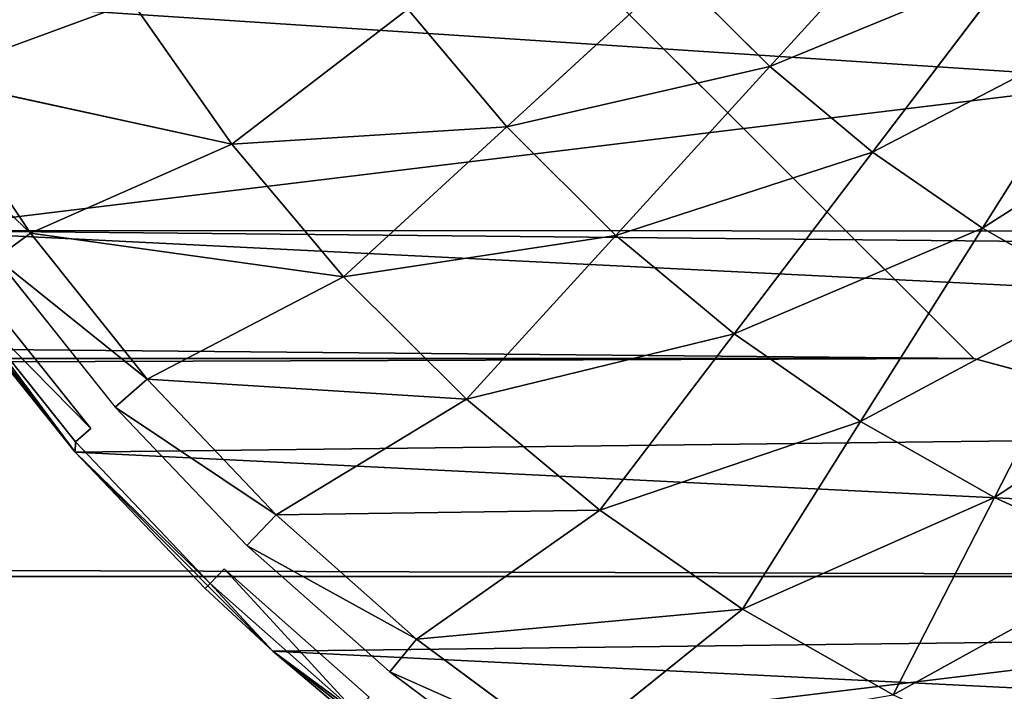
# Model space of a CAD drawing. Extents: x 0 to 602, y -131 to 3.
# Tile 98 of 167: x 338.872 to 340.082, y -9.194 to -8.368. Entities that reach past the tile are written whole.
import ezdxf

# ---------------------------------------------------------------- set-up
doc = ezdxf.new("R2010")
doc.units = 0
doc.header["$LTSCALE"] = 25.4
doc.layers.get('0').update_dxf_attribs({"color": 13, "linetype": 'CONTINUOUS'})

# ---------------------------------------------------------------- blocks, each defined once
blk = doc.blocks.new('PICASSO-LED-8131_STL')
at = {"color": 0}
for p, q in [((122.8202, 265.7751, 57.9568), (123.0928, 265.9861, 57.9568)), ((122.8202, 265.7751, 57.9568), (123.0928, 265.9861, 57.9568)), ((123.2811, 265.9579, 59.5814), (123.0896, 265.8303, 59.5814)), ((123.2811, 265.9579, 59.5814), (123.0896, 265.8303, 59.5814)), ((123.2811, 265.9579, 59.5814), (123.199, 265.5828, 59.7373)), ((123.2811, 265.9579, 59.5814), (123.199, 265.5828, 59.7373)), ((123.2811, 265.9579, 59.5814), (123.3738, 265.705, 59.7373)), ((123.2811, 265.9579, 59.5814), (123.3738, 265.705, 59.7373)), ((122.8202, 265.7751, 59.3533), (123.0155, 265.9317, 59.3533)), ((123.0155, 265.9317, 59.3533), (122.8202, 265.7751, 57.9568)), ((123.0155, 265.9317, 59.3533), (122.8202, 265.7751, 57.9568)), ((122.8202, 265.7751, 59.3533), (123.0155, 265.9317, 59.3533)), ((123.0206, 265.9248, 59.4205), (122.8202, 265.7751, 59.3533)), ((123.0206, 265.9248, 59.4205), (122.8202, 265.7751, 59.3533)), ((123.0206, 265.9248, 59.4205), (122.8329, 265.7749, 59.4205)), ((123.0206, 265.9248, 59.4205), (122.8329, 265.7749, 59.4205)), ((123.0353, 265.9047, 59.4835), (122.8493, 265.7561, 59.4835)), ((123.0588, 265.8725, 59.5383), (122.8755, 265.726, 59.5383)), ((123.0588, 265.8725, 59.5383), (123.0896, 265.8303, 59.5814)), ((123.0588, 265.8725, 59.5383), (123.0896, 265.8303, 59.5814)), ((123.0896, 265.8303, 59.5814), (122.9099, 265.6867, 59.5814)), ((123.0896, 265.8303, 59.5814), (122.9099, 265.6867, 59.5814)), ((123.0896, 265.8303, 59.5814), (123.0358, 265.4455, 59.7373)), ((123.0896, 265.8303, 59.5814), (123.0358, 265.4455, 59.7373)), ((123.0896, 265.8303, 59.5814), (123.199, 265.5828, 59.7373)), ((123.0896, 265.8303, 59.5814), (123.199, 265.5828, 59.7373)), ((122.5756, 265.5321, 57.9568), (122.8202, 265.7751, 57.9568)), ((122.5756, 265.5321, 57.9568), (122.8202, 265.7751, 57.9568)), ((122.8202, 265.7751, 57.9568), (122.6527, 265.6153, 59.3533)), ((122.6527, 265.6153, 59.3533), (122.8202, 265.7751, 59.3533)), ((122.8202, 265.7751, 57.9568), (122.6527, 265.6153, 59.3533)), ((122.6527, 265.6153, 59.3533), (122.8202, 265.7751, 59.3533)), ((122.6588, 265.6094, 59.4205), (122.8202, 265.7751, 59.3533)), ((122.6588, 265.6094, 59.4205), (122.8202, 265.7751, 59.3533)), ((122.6588, 265.6094, 59.4205), (122.8329, 265.7749, 59.4205)), ((122.8202, 265.7751, 59.3533), (122.8202, 265.7751, 57.9568)), ((122.8202, 265.7751, 59.3533), (122.8202, 265.7751, 57.9568)), ((122.8202, 265.7751, 59.3533), (122.8329, 265.7749, 59.4205)), ((122.8202, 265.7751, 59.3533), (122.8329, 265.7749, 59.4205)), ((122.8493, 265.7561, 59.4835), (122.8329, 265.7749, 59.4205)), ((122.7055, 265.5644, 59.5383), (122.8755, 265.726, 59.5383)), ((122.9099, 265.6867, 59.5814), (122.8755, 265.726, 59.5383)), ((122.9099, 265.6867, 59.5814), (122.8755, 265.726, 59.5383)), ((123.3738, 265.705, 59.7373), (123.199, 265.5828, 59.7373)), ((123.3738, 265.705, 59.7373), (123.199, 265.5828, 59.7373)), ((122.9099, 265.6867, 59.5814), (122.7431, 265.5281, 59.5814)), ((122.9099, 265.6867, 59.5814), (122.7431, 265.5281, 59.5814)), ((122.9099, 265.6867, 59.5814), (122.8854, 265.2943, 59.7373)), ((122.9099, 265.6867, 59.5814), (122.8854, 265.2943, 59.7373)), ((122.9099, 265.6867, 59.5814), (123.0358, 265.4455, 59.7373)), ((122.9099, 265.6867, 59.5814), (123.0358, 265.4455, 59.7373)), ((122.5756, 265.5321, 57.9568), (122.6527, 265.6153, 59.3533)), ((122.5756, 265.5321, 57.9568), (122.6527, 265.6153, 59.3533)), ((122.5756, 265.5321, 59.3533), (122.6527, 265.6153, 59.3533)), ((122.6527, 265.6153, 59.3533), (122.6588, 265.6094, 59.4205)), ((122.4996, 265.4296, 59.4205), (122.6588, 265.6094, 59.4205)), ((122.4996, 265.4296, 59.4205), (122.6588, 265.6094, 59.4205)), ((122.5756, 265.5321, 59.3533), (122.6588, 265.6094, 59.4205)), ((122.6768, 265.5921, 59.4835), (122.6588, 265.6094, 59.4205)), ((122.519, 265.4138, 59.4835), (122.6768, 265.5921, 59.4835)), ((123.199, 265.5828, 59.7373), (123.0358, 265.4455, 59.7373)), ((123.199, 265.5828, 59.7373), (123.0358, 265.4455, 59.7373)), ((123.199, 265.5828, 59.7373), (123.3652, 265.3664, 59.8767)), ((123.199, 265.5828, 59.7373), (123.3652, 265.3664, 59.8767)), ((122.55, 265.3887, 59.5383), (122.7055, 265.5644, 59.5383)), ((122.7431, 265.5281, 59.5814), (122.7055, 265.5644, 59.5383)), ((122.7431, 265.5281, 59.5814), (122.7055, 265.5644, 59.5383)), ((122.3628, 265.261, 57.9568), (122.5756, 265.5321, 57.9568)), ((122.3628, 265.261, 57.9568), (122.5756, 265.5321, 57.9568)), ((122.493, 265.4349, 59.3533), (122.5756, 265.5321, 57.9568)), ((122.493, 265.4349, 59.3533), (122.5756, 265.5321, 57.9568)), ((122.493, 265.4349, 59.3533), (122.5756, 265.5321, 59.3533)), ((122.4996, 265.4296, 59.4205), (122.5756, 265.5321, 59.3533)), ((122.5756, 265.5321, 57.9568), (122.5756, 265.5321, 59.3533)), ((122.5756, 265.5321, 57.9568), (122.5756, 265.5321, 59.3533)), ((122.7431, 265.5281, 59.5814), (122.5905, 265.3558, 59.5814)), ((122.7431, 265.5281, 59.5814), (122.5905, 265.3558, 59.5814)), ((122.7431, 265.5281, 59.5814), (122.8854, 265.2943, 59.7373)), ((122.7431, 265.5281, 59.5814), (122.8854, 265.2943, 59.7373)), ((122.7431, 265.5281, 59.5814), (122.7489, 265.1305, 59.7373)), ((122.7431, 265.5281, 59.5814), (122.7489, 265.1305, 59.7373)), ((123.0358, 265.4455, 59.7373), (122.8854, 265.2943, 59.7373)), ((123.0358, 265.4455, 59.7373), (122.8854, 265.2943, 59.7373)), ((123.0358, 265.4455, 59.7373), (123.2204, 265.2447, 59.8767)), ((123.0358, 265.4455, 59.7373), (123.2204, 265.2447, 59.8767)), ((122.9354, 264.6709, 57.9276), (123.6675, 265.403, 57.9276)), ((123.6675, 265.403, 57.1276), (122.9354, 264.6709, 57.1276)), ((122.9354, 264.6709, 57.9276), (123.6675, 265.403, 57.9276)), ((123.6675, 265.403, 57.1276), (122.9354, 264.6709, 57.1276)), ((122.4101, 265.2003, 59.5383), (122.55, 265.3887, 59.5383)), ((122.5905, 265.3558, 59.5814), (122.55, 265.3887, 59.5383)), ((122.5905, 265.3558, 59.5814), (122.55, 265.3887, 59.5383)), ((123.3652, 265.3664, 59.8767), (123.2204, 265.2447, 59.8767)), ((123.3652, 265.3664, 59.8767), (123.2204, 265.2447, 59.8767)), ((122.5905, 265.3558, 59.5814), (122.4534, 265.171, 59.5814)), ((122.5905, 265.3558, 59.5814), (122.4534, 265.171, 59.5814)), ((122.5905, 265.3558, 59.5814), (122.7489, 265.1305, 59.7373)), ((122.5905, 265.3558, 59.5814), (122.7489, 265.1305, 59.7373)), ((122.5905, 265.3558, 59.5814), (122.6274, 264.9552, 59.7373)), ((122.5905, 265.3558, 59.5814), (122.6274, 264.9552, 59.7373)), ((122.8854, 265.2943, 59.7373), (122.7489, 265.1305, 59.7373)), ((122.8854, 265.2943, 59.7373), (122.7489, 265.1305, 59.7373)), ((122.8854, 265.2943, 59.7373), (123.087, 265.1107, 59.8767)), ((122.8854, 265.2943, 59.7373), (123.087, 265.1107, 59.8767)), ((123.2204, 265.2447, 59.8767), (123.087, 265.1107, 59.8767)), ((123.2204, 265.2447, 59.8767), (123.087, 265.1107, 59.8767)), ((123.2204, 265.2447, 59.8767), (123.4105, 265.038, 59.9991)), ((123.2204, 265.2447, 59.8767), (123.4105, 265.038, 59.9991)), ((122.4534, 265.171, 59.5814), (122.6274, 264.9552, 59.7373)), ((122.4534, 265.171, 59.5814), (122.6274, 264.9552, 59.7373)), ((122.7489, 265.1305, 59.7373), (122.6274, 264.9552, 59.7373)), ((122.7489, 265.1305, 59.7373), (122.6274, 264.9552, 59.7373)), ((122.7489, 265.1305, 59.7373), (122.966, 264.9653, 59.8767)), ((122.7489, 265.1305, 59.7373), (122.966, 264.9653, 59.8767)), ((123.087, 265.1107, 59.8767), (122.966, 264.9653, 59.8767)), ((123.087, 265.1107, 59.8767), (122.966, 264.9653, 59.8767)), ((123.087, 265.1107, 59.8767), (123.2946, 264.9216, 59.9991)), ((123.087, 265.1107, 59.8767), (123.2946, 264.9216, 59.9991)), ((123.4105, 265.038, 59.9991), (123.2946, 264.9216, 59.9991)), ((123.4105, 265.038, 59.9991), (123.2946, 264.9216, 59.9991)), ((122.966, 264.9653, 59.8767), (122.8582, 264.8099, 59.8767)), ((122.966, 264.9653, 59.8767), (122.8582, 264.8099, 59.8767)), ((122.966, 264.9653, 59.8767), (123.1894, 264.7953, 59.9991)), ((122.966, 264.9653, 59.8767), (123.1894, 264.7953, 59.9991)), ((122.6274, 264.9552, 59.7373), (122.5219, 264.7699, 59.7373)), ((122.6274, 264.9552, 59.7373), (122.5219, 264.7699, 59.7373)), ((122.6274, 264.9552, 59.7373), (122.8582, 264.8099, 59.8767)), ((122.6274, 264.9552, 59.7373), (122.8582, 264.8099, 59.8767)), ((123.2946, 264.9216, 59.9991), (123.1894, 264.7953, 59.9991)), ((123.2946, 264.9216, 59.9991), (123.1894, 264.7953, 59.9991)), ((123.2946, 264.9216, 59.9991), (123.5073, 264.7278, 60.1041)), ((123.2946, 264.9216, 59.9991), (123.5073, 264.7278, 60.1041)), ((122.8582, 264.8099, 59.8767), (122.7646, 264.6455, 59.8767)), ((122.8582, 264.8099, 59.8767), (122.7646, 264.6455, 59.8767)), ((122.8582, 264.8099, 59.8767), (123.0958, 264.6603, 59.9991)), ((122.8582, 264.8099, 59.8767), (123.0958, 264.6603, 59.9991)), ((123.1894, 264.7953, 59.9991), (123.0958, 264.6603, 59.9991)), ((123.1894, 264.7953, 59.9991), (123.0958, 264.6603, 59.9991)), ((123.1894, 264.7953, 59.9991), (123.4185, 264.6211, 60.1041)), ((123.1894, 264.7953, 59.9991), (123.4185, 264.6211, 60.1041)), ((122.5219, 264.7699, 59.7373), (122.7646, 264.6455, 59.8767)), ((122.5219, 264.7699, 59.7373), (122.7646, 264.6455, 59.8767)), ((122.6675, 263.6709, 57.9276), (122.9354, 264.6709, 57.9276)), ((122.9354, 264.6709, 57.1276), (122.6675, 263.6709, 57.1276)), ((122.6675, 263.6709, 57.9276), (122.9354, 264.6709, 57.9276)), ((122.9354, 264.6709, 57.1276), (122.6675, 263.6709, 57.1276)), ((122.9354, 264.6709, 57.9276), (122.9354, 264.6709, 57.1276)), ((122.9354, 264.6709, 57.9276), (122.9354, 264.6709, 57.1276)), ((123.0958, 264.6603, 59.9991), (123.0145, 264.5175, 59.9991)), ((123.0958, 264.6603, 59.9991), (123.0145, 264.5175, 59.9991)), ((123.0958, 264.6603, 59.9991), (123.3394, 264.507, 60.1041)), ((123.0958, 264.6603, 59.9991), (123.3394, 264.507, 60.1041)), ((122.7646, 264.6455, 59.8767), (122.6859, 264.4735, 59.8767)), ((122.7646, 264.6455, 59.8767), (122.6859, 264.4735, 59.8767)), ((122.7646, 264.6455, 59.8767), (123.0145, 264.5175, 59.9991)), ((122.7646, 264.6455, 59.8767), (123.0145, 264.5175, 59.9991))]:
    blk.add_line(p, q, dxfattribs=at)
mesh = blk.add_polyface(dxfattribs=at)
corners = [(109.6675, 236.1709, 57.9276), (122.6675, 263.6709, 57.9276), (109.6675, 371.1709, 57.9276), (122.9354, 262.6709, 57.9276), (134.6675, 236.1709, 57.9276), (123.6675, 261.9389, 57.9276), (124.6675, 261.6709, 57.9276), (125.6675, 261.9389, 57.9276), (126.3995, 262.6709, 57.9276), (126.6675, 263.6709, 57.9276), (126.6675, 343.6709, 57.9276), (122.9354, 344.6709, 57.9276), (134.6675, 371.1709, 57.9276), (122.6675, 343.6709, 57.9276), (123.6675, 345.403, 57.9276), (124.6675, 345.6709, 57.9276), (125.6675, 345.403, 57.9276), (126.3995, 344.6709, 57.9276), (122.9354, 264.6709, 57.9276), (122.9354, 342.6709, 57.9276), (123.6675, 341.9389, 57.9276), (123.6675, 265.403, 57.9276), (124.6675, 341.6709, 57.9276), (124.6675, 265.6709, 57.9276), (125.6675, 341.9389, 57.9276), (125.6675, 265.403, 57.9276), (126.3995, 342.6709, 57.9276), (126.3995, 264.6709, 57.9276)]
mesh.append_faces([[corners[k] for k in face] for face in [(0, 1, 2), (1, 0, 3), (3, 4, 5), (5, 4, 6), (6, 4, 7), (7, 4, 8), (8, 4, 9), (2, 11, 12), (11, 2, 13), (12, 10, 4), (18, 13, 1), (13, 18, 19), (19, 18, 20), (20, 21, 22), (22, 23, 24), (24, 25, 26), (26, 9, 10)]], dxfattribs={"vtx0": -1, "vtx1": -1, "color": 0})
mesh.append_faces([[corners[k] for k in face] for face in [(9, 4, 10), (13, 2, 1)]], dxfattribs={"vtx0": -1, "vtx1": -1, "vtx2": -1, "color": 0})
mesh.append_faces([[corners[k] for k in face] for face in [(3, 0, 4), (12, 11, 14), (12, 14, 15), (12, 15, 16), (12, 16, 17), (12, 17, 10), (20, 18, 21), (22, 21, 23), (24, 23, 25), (26, 25, 27), (26, 27, 9)]], dxfattribs={"vtx0": -1, "vtx2": -1, "color": 0})
mesh = blk.add_polyface(dxfattribs=at)
corners = [(134.6675, 371.1709, 0.9276), (109.6675, 236.1709, 0.9276), (109.6675, 371.1709, 0.9276), (134.6675, 236.1709, 0.9276)]
mesh.append_faces([[corners[k] for k in face] for face in [(0, 1, 2), (1, 0, 3)]], dxfattribs={"vtx0": -1, "color": 0})
mesh = blk.add_polyface(dxfattribs=at)
corners = [(109.6675, 370.3709, 57.1276), (122.6675, 343.6709, 57.1276), (109.6675, 236.9709, 57.1276), (122.9354, 344.6709, 57.1276), (134.6675, 370.3709, 57.1276), (123.6675, 345.403, 57.1276), (124.6675, 345.6709, 57.1276), (125.6675, 345.403, 57.1276), (126.3995, 344.6709, 57.1276), (126.6675, 343.6709, 57.1276), (126.6675, 263.6709, 57.1276), (122.9354, 262.6709, 57.1276), (134.6675, 236.9709, 57.1276), (122.6675, 263.6709, 57.1276), (123.6675, 261.9389, 57.1276), (124.6675, 261.6709, 57.1276), (125.6675, 261.9389, 57.1276), (126.3995, 262.6709, 57.1276), (122.9354, 342.6709, 57.1276), (122.9354, 264.6709, 57.1276), (123.6675, 341.9389, 57.1276), (123.6675, 265.403, 57.1276), (124.6675, 341.6709, 57.1276), (124.6675, 265.6709, 57.1276), (125.6675, 341.9389, 57.1276), (125.6675, 265.403, 57.1276), (126.3995, 342.6709, 57.1276), (126.3995, 264.6709, 57.1276)]
mesh.append_faces([[corners[k] for k in face] for face in [(0, 1, 2), (1, 0, 3), (3, 4, 5), (5, 4, 6), (6, 4, 7), (7, 4, 8), (8, 4, 9), (2, 11, 12), (11, 2, 13), (12, 10, 4), (18, 13, 1), (13, 18, 19), (19, 20, 21), (21, 22, 23), (23, 24, 25), (25, 26, 27), (27, 9, 10)]], dxfattribs={"vtx0": -1, "vtx1": -1, "color": 0})
mesh.append_faces([[corners[k] for k in face] for face in [(9, 4, 10), (13, 2, 1)]], dxfattribs={"vtx0": -1, "vtx1": -1, "vtx2": -1, "color": 0})
mesh.append_faces([[corners[k] for k in face] for face in [(3, 0, 4), (12, 11, 14), (12, 14, 15), (12, 15, 16), (12, 16, 17), (12, 17, 10), (19, 18, 20), (21, 20, 22), (23, 22, 24), (25, 24, 26), (27, 26, 9)]], dxfattribs={"vtx0": -1, "vtx2": -1, "color": 0})
mesh = blk.add_polyface(dxfattribs=at)
corners = [(134.6675, 236.9709, 1.7276), (109.6675, 370.3709, 1.7276), (109.6675, 236.9709, 1.7276), (134.6675, 370.3709, 1.7276)]
mesh.append_faces([[corners[k] for k in face] for face in [(0, 1, 2), (1, 0, 3)]], dxfattribs={"vtx0": -1, "color": 0})
mesh = blk.add_polyface(dxfattribs=at)
corners = [(121.8848, 263.9814, 57.9568), (121.8931, 263.2933, 57.9568), (121.8677, 263.6371, 57.9568), (121.944, 264.321, 57.9568), (121.9605, 262.9552, 57.9568), (122.0445, 264.6508, 57.9568), (122.069, 262.628, 57.9568), (122.1848, 264.9657, 57.9568), (122.2168, 262.3166, 57.9568), (122.3628, 265.261, 57.9568), (122.4018, 262.0257, 57.9568), (122.5756, 265.5321, 57.9568), (122.6212, 261.7597, 57.9568), (122.8202, 265.7751, 57.9568), (122.8716, 261.5227, 57.9568), (123.0928, 265.9861, 57.9568), (123.0697, 263.5871, 57.9568), (123.0922, 263.9512, 57.9568), (123.278, 264.4643, 57.9568), (123.3892, 266.1621, 57.9568), (123.3775, 264.6175, 57.9568), (123.7706, 264.9959, 57.9568), (123.7051, 266.3003, 57.9568), (124.0355, 266.3987, 57.9568), (124.2681, 265.2202, 57.9568), (124.3755, 266.4557, 57.9568), (124.6293, 265.2705, 57.9568), (124.7199, 266.4704, 57.9568), (125.1691, 265.1902, 57.9568), (125.0635, 266.4428, 57.9568), (125.4012, 266.3731, 57.9568), (125.5002, 265.0372, 57.9568), (125.7277, 266.2625, 57.9568), (125.9109, 264.6779, 57.9568), (126.0381, 266.1125, 57.9568), (126.1066, 264.3701, 57.9568), (126.3278, 265.9256, 57.9568), (126.2579, 263.8458, 57.9568), (123.1492, 261.3183, 57.9568), (123.1302, 263.2274, 57.9568), (123.2706, 262.8907, 57.9568), (123.4498, 261.1496, 57.9568), (123.614, 262.4667, 57.9568), (123.7689, 261.019, 57.9568), (124.08, 262.1827, 57.9568), (124.1016, 260.9287, 57.9568), (124.6143, 262.0718, 57.9568), (124.4428, 260.8799, 57.9568), (124.7875, 260.8735, 57.9568), (125.1547, 262.1469, 57.9568), (125.1304, 260.9095, 57.9568), (125.4662, 260.9873, 57.9568), (125.6385, 262.3993, 57.9568), (125.79, 261.1057, 57.9568), (125.7772, 262.5182, 57.9568), (126.1, 262.9582, 57.9568), (126.0967, 261.2632, 57.9568), (126.3817, 261.457, 57.9568), (126.2562, 263.481, 57.9568), (126.5922, 265.7045, 57.9568), (126.6408, 261.6844, 57.9568), (126.8276, 265.4525, 57.9568), (126.87, 261.942, 57.9568), (127.0301, 265.1736, 57.9568), (127.0657, 262.2258, 57.9568), (127.1969, 264.8719, 57.9568), (127.2251, 262.5314, 57.9568), (127.3253, 264.5519, 57.9568), (127.3458, 262.8544, 57.9568), (127.4134, 264.2186, 57.9568), (127.4258, 263.1897, 57.9568), (127.4599, 263.877, 57.9568), (127.4641, 263.5323, 57.9568)]
mesh.append_faces([[corners[k] for k in face] for face in [(0, 1, 2), (70, 71, 72)]], dxfattribs={"vtx0": -1, "color": 0})
mesh.append_faces([[corners[k] for k in face] for face in [(1, 3, 4), (4, 5, 6), (6, 7, 8), (8, 9, 10), (10, 11, 12), (12, 13, 14), (16, 15, 17), (17, 15, 18), (18, 19, 20), (20, 19, 21), (21, 23, 24), (24, 25, 26), (26, 27, 28), (28, 30, 31), (31, 32, 33), (33, 34, 35), (35, 36, 37), (38, 40, 41), (41, 42, 43), (43, 44, 45), (45, 46, 47), (47, 46, 48), (48, 49, 50), (50, 49, 51), (51, 52, 53), (53, 55, 56), (56, 55, 57), (57, 59, 60), (60, 61, 62), (62, 63, 64), (64, 65, 66), (66, 67, 68), (68, 69, 70)]], dxfattribs={"vtx0": -1, "vtx1": -1, "color": 0})
mesh.append_faces([[corners[k] for k in face] for face in [(14, 15, 16), (57, 37, 36)]], dxfattribs={"vtx0": -1, "vtx1": -1, "vtx2": -1, "color": 0})
mesh.append_faces([[corners[k] for k in face] for face in [(1, 0, 3), (4, 3, 5), (6, 5, 7), (8, 7, 9), (10, 9, 11), (12, 11, 13), (14, 13, 15), (18, 15, 19), (21, 19, 22), (21, 22, 23), (24, 23, 25), (26, 25, 27), (28, 27, 29), (28, 29, 30), (31, 30, 32), (33, 32, 34), (35, 34, 36), (16, 38, 14), (38, 16, 39), (38, 39, 40), (41, 40, 42), (43, 42, 44), (45, 44, 46), (48, 46, 49), (51, 49, 52), (53, 52, 54), (53, 54, 55), (57, 55, 58), (57, 58, 37), (57, 36, 59), (60, 59, 61), (62, 61, 63), (64, 63, 65), (66, 65, 67), (68, 67, 69), (70, 69, 71)]], dxfattribs={"vtx0": -1, "vtx2": -1, "color": 0})
mesh = blk.add_polyface(dxfattribs=at)
corners = [(123.4828, 266.0687, 59.5814), (123.2811, 265.9579, 59.5814), (123.3738, 265.705, 59.7373)]
mesh.append_faces([[corners[k] for k in face] for face in [(0, 1, 2)]], dxfattribs={"color": 0})
mesh = blk.add_polyface(dxfattribs=at)
corners = [(123.0896, 265.8303, 59.5814), (123.254, 266.0026, 59.5383), (123.0588, 265.8725, 59.5383), (123.2811, 265.9579, 59.5814)]
mesh.append_faces([[corners[k] for k in face] for face in [(0, 1, 2), (1, 0, 3)]], dxfattribs={"vtx0": -1, "color": 0})
mesh = blk.add_polyface(dxfattribs=at)
corners = [(123.0155, 265.9317, 59.3533), (123.0928, 265.9861, 57.9568), (122.8202, 265.7751, 57.9568)]
mesh.append_faces([[corners[k] for k in face] for face in [(0, 1, 2)]], dxfattribs={"color": 0})
mesh = blk.add_polyface(dxfattribs=at)
corners = [(123.2811, 265.9579, 59.5814), (123.0896, 265.8303, 59.5814), (123.199, 265.5828, 59.7373)]
mesh.append_faces([[corners[k] for k in face] for face in [(0, 1, 2)]], dxfattribs={"color": 0})
mesh = blk.add_polyface(dxfattribs=at)
corners = [(123.3738, 265.705, 59.7373), (123.2811, 265.9579, 59.5814), (123.199, 265.5828, 59.7373)]
mesh.append_faces([[corners[k] for k in face] for face in [(0, 1, 2)]], dxfattribs={"color": 0})
mesh = blk.add_polyface(dxfattribs=at)
corners = [(123.0155, 265.9317, 59.3533), (122.8202, 265.7751, 57.9568), (122.8202, 265.7751, 59.3533)]
mesh.append_faces([[corners[k] for k in face] for face in [(0, 1, 2)]], dxfattribs={"color": 0})
mesh = blk.add_polyface(dxfattribs=at)
corners = [(123.0206, 265.9248, 59.4205), (123.0155, 265.9317, 59.3533), (122.8202, 265.7751, 59.3533)]
mesh.append_faces([[corners[k] for k in face] for face in [(0, 1, 2)]], dxfattribs={"color": 0})
mesh = blk.add_polyface(dxfattribs=at)
corners = [(123.0206, 265.9248, 59.4205), (122.8202, 265.7751, 59.3533), (122.8329, 265.7749, 59.4205)]
mesh.append_faces([[corners[k] for k in face] for face in [(0, 1, 2)]], dxfattribs={"color": 0})
mesh = blk.add_polyface(dxfattribs=at)
corners = [(122.8493, 265.7561, 59.4835), (123.0206, 265.9248, 59.4205), (122.8329, 265.7749, 59.4205), (123.0353, 265.9047, 59.4835)]
mesh.append_faces([[corners[k] for k in face] for face in [(0, 1, 2), (1, 0, 3)]], dxfattribs={"vtx0": -1, "color": 0})
mesh = blk.add_polyface(dxfattribs=at)
corners = [(122.9099, 265.6867, 59.5814), (123.0588, 265.8725, 59.5383), (122.8755, 265.726, 59.5383), (123.0896, 265.8303, 59.5814)]
mesh.append_faces([[corners[k] for k in face] for face in [(0, 1, 2), (1, 0, 3)]], dxfattribs={"vtx0": -1, "color": 0})
mesh = blk.add_polyface(dxfattribs=at)
corners = [(123.0896, 265.8303, 59.5814), (122.9099, 265.6867, 59.5814), (123.0358, 265.4455, 59.7373)]
mesh.append_faces([[corners[k] for k in face] for face in [(0, 1, 2)]], dxfattribs={"color": 0})
mesh = blk.add_polyface(dxfattribs=at)
corners = [(123.199, 265.5828, 59.7373), (123.0896, 265.8303, 59.5814), (123.0358, 265.4455, 59.7373)]
mesh.append_faces([[corners[k] for k in face] for face in [(0, 1, 2)]], dxfattribs={"color": 0})
mesh = blk.add_polyface(dxfattribs=at)
corners = [(122.6527, 265.6153, 59.3533), (122.8202, 265.7751, 57.9568), (122.5756, 265.5321, 57.9568)]
mesh.append_faces([[corners[k] for k in face] for face in [(0, 1, 2)]], dxfattribs={"color": 0})
mesh = blk.add_polyface(dxfattribs=at)
corners = [(122.8202, 265.7751, 59.3533), (122.8202, 265.7751, 57.9568), (122.6527, 265.6153, 59.3533)]
mesh.append_faces([[corners[k] for k in face] for face in [(0, 1, 2)]], dxfattribs={"color": 0})
mesh = blk.add_polyface(dxfattribs=at)
corners = [(122.6588, 265.6094, 59.4205), (122.8202, 265.7751, 59.3533), (122.6527, 265.6153, 59.3533)]
mesh.append_faces([[corners[k] for k in face] for face in [(0, 1, 2)]], dxfattribs={"color": 0})
mesh = blk.add_polyface(dxfattribs=at)
corners = [(122.8329, 265.7749, 59.4205), (122.8202, 265.7751, 59.3533), (122.6588, 265.6094, 59.4205)]
mesh.append_faces([[corners[k] for k in face] for face in [(0, 1, 2)]], dxfattribs={"color": 0})
mesh = blk.add_polyface(dxfattribs=at)
corners = [(122.7431, 265.5281, 59.5814), (122.8755, 265.726, 59.5383), (122.7055, 265.5644, 59.5383), (122.9099, 265.6867, 59.5814)]
mesh.append_faces([[corners[k] for k in face] for face in [(0, 1, 2), (1, 0, 3)]], dxfattribs={"vtx0": -1, "color": 0})
mesh = blk.add_polyface(dxfattribs=at)
corners = [(123.3652, 265.3664, 59.8767), (123.3738, 265.705, 59.7373), (123.199, 265.5828, 59.7373), (123.5201, 265.4749, 59.8767)]
mesh.append_faces([[corners[k] for k in face] for face in [(0, 1, 2), (1, 0, 3)]], dxfattribs={"vtx0": -1, "color": 0})
mesh = blk.add_polyface(dxfattribs=at)
corners = [(122.9099, 265.6867, 59.5814), (122.7431, 265.5281, 59.5814), (122.8854, 265.2943, 59.7373)]
mesh.append_faces([[corners[k] for k in face] for face in [(0, 1, 2)]], dxfattribs={"color": 0})
mesh = blk.add_polyface(dxfattribs=at)
corners = [(123.0358, 265.4455, 59.7373), (122.9099, 265.6867, 59.5814), (122.8854, 265.2943, 59.7373)]
mesh.append_faces([[corners[k] for k in face] for face in [(0, 1, 2)]], dxfattribs={"color": 0})
mesh = blk.add_polyface(dxfattribs=at)
corners = [(122.6527, 265.6153, 59.3533), (122.5756, 265.5321, 57.9568), (122.5756, 265.5321, 59.3533)]
mesh.append_faces([[corners[k] for k in face] for face in [(0, 1, 2)]], dxfattribs={"color": 0})
mesh = blk.add_polyface(dxfattribs=at)
corners = [(122.6588, 265.6094, 59.4205), (122.5756, 265.5321, 59.3533), (122.4996, 265.4296, 59.4205)]
mesh.append_faces([[corners[k] for k in face] for face in [(0, 1, 2)]], dxfattribs={"color": 0})
mesh = blk.add_polyface(dxfattribs=at)
corners = [(122.6768, 265.5921, 59.4835), (122.4996, 265.4296, 59.4205), (122.519, 265.4138, 59.4835), (122.6588, 265.6094, 59.4205)]
mesh.append_faces([[corners[k] for k in face] for face in [(0, 1, 2), (1, 0, 3)]], dxfattribs={"vtx0": -1, "color": 0})
mesh = blk.add_polyface(dxfattribs=at)
corners = [(123.2204, 265.2447, 59.8767), (123.199, 265.5828, 59.7373), (123.0358, 265.4455, 59.7373), (123.3652, 265.3664, 59.8767)]
mesh.append_faces([[corners[k] for k in face] for face in [(0, 1, 2), (1, 0, 3)]], dxfattribs={"vtx0": -1, "color": 0})
mesh = blk.add_polyface(dxfattribs=at)
corners = [(122.5905, 265.3558, 59.5814), (122.7055, 265.5644, 59.5383), (122.55, 265.3887, 59.5383), (122.7431, 265.5281, 59.5814)]
mesh.append_faces([[corners[k] for k in face] for face in [(0, 1, 2), (1, 0, 3)]], dxfattribs={"vtx0": -1, "color": 0})
mesh = blk.add_polyface(dxfattribs=at)
corners = [(122.5756, 265.5321, 57.9568), (122.3628, 265.261, 57.9568), (122.493, 265.4349, 59.3533)]
mesh.append_faces([[corners[k] for k in face] for face in [(0, 1, 2)]], dxfattribs={"color": 0})
mesh = blk.add_polyface(dxfattribs=at)
corners = [(122.5756, 265.5321, 57.9568), (122.493, 265.4349, 59.3533), (122.5756, 265.5321, 59.3533)]
mesh.append_faces([[corners[k] for k in face] for face in [(0, 1, 2)]], dxfattribs={"color": 0})
mesh = blk.add_polyface(dxfattribs=at)
corners = [(122.7489, 265.1305, 59.7373), (122.7431, 265.5281, 59.5814), (122.5905, 265.3558, 59.5814)]
mesh.append_faces([[corners[k] for k in face] for face in [(0, 1, 2)]], dxfattribs={"color": 0})
mesh = blk.add_polyface(dxfattribs=at)
corners = [(122.8854, 265.2943, 59.7373), (122.7431, 265.5281, 59.5814), (122.7489, 265.1305, 59.7373)]
mesh.append_faces([[corners[k] for k in face] for face in [(0, 1, 2)]], dxfattribs={"color": 0})
mesh = blk.add_polyface(dxfattribs=at)
corners = [(123.087, 265.1107, 59.8767), (123.0358, 265.4455, 59.7373), (122.8854, 265.2943, 59.7373), (123.2204, 265.2447, 59.8767)]
mesh.append_faces([[corners[k] for k in face] for face in [(0, 1, 2), (1, 0, 3)]], dxfattribs={"vtx0": -1, "color": 0})
mesh = blk.add_polyface(dxfattribs=at)
corners = [(123.6675, 265.403, 57.1276), (122.9354, 264.6709, 57.9276), (122.9354, 264.6709, 57.1276), (123.6675, 265.403, 57.9276)]
mesh.append_faces([[corners[k] for k in face] for face in [(0, 1, 2), (1, 0, 3)]], dxfattribs={"vtx0": -1, "color": 0})
mesh = blk.add_polyface(dxfattribs=at)
corners = [(122.4534, 265.171, 59.5814), (122.55, 265.3887, 59.5383), (122.4101, 265.2003, 59.5383), (122.5905, 265.3558, 59.5814)]
mesh.append_faces([[corners[k] for k in face] for face in [(0, 1, 2), (1, 0, 3)]], dxfattribs={"vtx0": -1, "color": 0})
mesh = blk.add_polyface(dxfattribs=at)
corners = [(123.4105, 265.038, 59.9991), (123.3652, 265.3664, 59.8767), (123.2204, 265.2447, 59.8767), (123.5362, 265.1437, 59.9991)]
mesh.append_faces([[corners[k] for k in face] for face in [(0, 1, 2), (1, 0, 3)]], dxfattribs={"vtx0": -1, "color": 0})
mesh = blk.add_polyface(dxfattribs=at)
corners = [(122.6274, 264.9552, 59.7373), (122.5905, 265.3558, 59.5814), (122.4534, 265.171, 59.5814)]
mesh.append_faces([[corners[k] for k in face] for face in [(0, 1, 2)]], dxfattribs={"color": 0})
mesh = blk.add_polyface(dxfattribs=at)
corners = [(122.7489, 265.1305, 59.7373), (122.5905, 265.3558, 59.5814), (122.6274, 264.9552, 59.7373)]
mesh.append_faces([[corners[k] for k in face] for face in [(0, 1, 2)]], dxfattribs={"color": 0})
mesh = blk.add_polyface(dxfattribs=at)
corners = [(122.966, 264.9653, 59.8767), (122.8854, 265.2943, 59.7373), (122.7489, 265.1305, 59.7373), (123.087, 265.1107, 59.8767)]
mesh.append_faces([[corners[k] for k in face] for face in [(0, 1, 2), (1, 0, 3)]], dxfattribs={"vtx0": -1, "color": 0})
mesh = blk.add_polyface(dxfattribs=at)
corners = [(123.2946, 264.9216, 59.9991), (123.2204, 265.2447, 59.8767), (123.087, 265.1107, 59.8767), (123.4105, 265.038, 59.9991)]
mesh.append_faces([[corners[k] for k in face] for face in [(0, 1, 2), (1, 0, 3)]], dxfattribs={"vtx0": -1, "color": 0})
mesh = blk.add_polyface(dxfattribs=at)
corners = [(122.6274, 264.9552, 59.7373), (122.4534, 265.171, 59.5814), (122.5219, 264.7699, 59.7373)]
mesh.append_faces([[corners[k] for k in face] for face in [(0, 1, 2)]], dxfattribs={"color": 0})
mesh = blk.add_polyface(dxfattribs=at)
corners = [(123.1742, 263.8131, 51.9568), (123.209, 263.3205, 51.9568), (123.1712, 263.5653, 51.9568), (123.218, 264.0569, 51.9568), (123.2866, 263.0852, 51.9568), (123.3013, 264.2902, 51.9568), (123.4018, 262.8659, 51.9568), (123.4219, 264.5067, 51.9568), (123.5516, 262.6686, 51.9568), (123.5764, 264.7003, 51.9568), (123.7318, 262.4986, 51.9568), (123.7607, 264.8658, 51.9568), (123.9375, 262.3605, 51.9568), (123.9698, 264.9988, 51.9568), (124.1631, 262.2583, 51.9568), (124.1978, 265.0955, 51.9568), (124.4025, 262.1945, 51.9568), (124.4387, 265.1534, 51.9568), (124.6491, 262.171, 51.9568), (124.6858, 265.1708, 51.9568), (124.8963, 262.1885, 51.9568), (124.9325, 265.1473, 51.9568), (125.1371, 262.2463, 51.9568), (125.1719, 265.0836, 51.9568), (125.3652, 262.3431, 51.9568), (125.3975, 264.9813, 51.9568), (125.5743, 262.476, 51.9568), (125.6032, 264.8433, 51.9568), (125.7586, 262.6416, 51.9568), (125.7834, 264.6733, 51.9568), (125.9131, 262.8352, 51.9568), (125.9332, 264.4759, 51.9568), (126.0337, 263.0516, 51.9568), (126.0484, 264.2566, 51.9568), (126.117, 263.2849, 51.9568), (126.126, 264.0213, 51.9568), (126.1607, 263.5288, 51.9568), (126.1638, 263.7765, 51.9568)]
mesh.append_faces([[corners[k] for k in face] for face in [(0, 1, 2), (36, 35, 37)]], dxfattribs={"vtx0": -1, "color": 0})
mesh.append_faces([[corners[k] for k in face] for face in [(1, 3, 4), (4, 5, 6), (6, 7, 8), (8, 9, 10), (10, 11, 12), (12, 13, 14), (14, 15, 16), (16, 17, 18), (18, 19, 20), (20, 21, 22), (22, 23, 24), (24, 25, 26), (26, 27, 28), (28, 29, 30), (30, 31, 32), (32, 33, 34), (34, 35, 36)]], dxfattribs={"vtx0": -1, "vtx1": -1, "color": 0})
mesh.append_faces([[corners[k] for k in face] for face in [(1, 0, 3), (4, 3, 5), (6, 5, 7), (8, 7, 9), (10, 9, 11), (12, 11, 13), (14, 13, 15), (16, 15, 17), (18, 17, 19), (20, 19, 21), (22, 21, 23), (24, 23, 25), (26, 25, 27), (28, 27, 29), (30, 29, 31), (32, 31, 33), (34, 33, 35)]], dxfattribs={"vtx0": -1, "vtx2": -1, "color": 0})
mesh = blk.add_polyface(dxfattribs=at)
corners = [(122.8582, 264.8099, 59.8767), (122.7489, 265.1305, 59.7373), (122.6274, 264.9552, 59.7373), (122.966, 264.9653, 59.8767)]
mesh.append_faces([[corners[k] for k in face] for face in [(0, 1, 2), (1, 0, 3)]], dxfattribs={"vtx0": -1, "color": 0})
mesh = blk.add_polyface(dxfattribs=at)
corners = [(123.1894, 264.7953, 59.9991), (123.087, 265.1107, 59.8767), (122.966, 264.9653, 59.8767), (123.2946, 264.9216, 59.9991)]
mesh.append_faces([[corners[k] for k in face] for face in [(0, 1, 2), (1, 0, 3)]], dxfattribs={"vtx0": -1, "color": 0})
mesh = blk.add_polyface(dxfattribs=at)
corners = [(123.5073, 264.7278, 60.1041), (123.4105, 265.038, 59.9991), (123.2946, 264.9216, 59.9991), (123.6053, 264.8262, 60.1041)]
mesh.append_faces([[corners[k] for k in face] for face in [(0, 1, 2), (1, 0, 3)]], dxfattribs={"vtx0": -1, "color": 0})
mesh = blk.add_polyface(dxfattribs=at)
corners = [(123.0958, 264.6603, 59.9991), (122.966, 264.9653, 59.8767), (122.8582, 264.8099, 59.8767), (123.1894, 264.7953, 59.9991)]
mesh.append_faces([[corners[k] for k in face] for face in [(0, 1, 2), (1, 0, 3)]], dxfattribs={"vtx0": -1, "color": 0})
mesh = blk.add_polyface(dxfattribs=at)
corners = [(122.7646, 264.6455, 59.8767), (122.6274, 264.9552, 59.7373), (122.5219, 264.7699, 59.7373), (122.8582, 264.8099, 59.8767)]
mesh.append_faces([[corners[k] for k in face] for face in [(0, 1, 2), (1, 0, 3)]], dxfattribs={"vtx0": -1, "color": 0})
mesh = blk.add_polyface(dxfattribs=at)
corners = [(123.4185, 264.6211, 60.1041), (123.2946, 264.9216, 59.9991), (123.1894, 264.7953, 59.9991), (123.5073, 264.7278, 60.1041)]
mesh.append_faces([[corners[k] for k in face] for face in [(0, 1, 2), (1, 0, 3)]], dxfattribs={"vtx0": -1, "color": 0})
mesh = blk.add_polyface(dxfattribs=at)
corners = [(123.0145, 264.5175, 59.9991), (122.8582, 264.8099, 59.8767), (122.7646, 264.6455, 59.8767), (123.0958, 264.6603, 59.9991)]
mesh.append_faces([[corners[k] for k in face] for face in [(0, 1, 2), (1, 0, 3)]], dxfattribs={"vtx0": -1, "color": 0})
mesh = blk.add_polyface(dxfattribs=at)
corners = [(123.3394, 264.507, 60.1041), (123.1894, 264.7953, 59.9991), (123.0958, 264.6603, 59.9991), (123.4185, 264.6211, 60.1041)]
mesh.append_faces([[corners[k] for k in face] for face in [(0, 1, 2), (1, 0, 3)]], dxfattribs={"vtx0": -1, "color": 0})
mesh = blk.add_polyface(dxfattribs=at)
corners = [(122.6859, 264.4735, 59.8767), (122.5219, 264.7699, 59.7373), (122.4331, 264.576, 59.7373), (122.7646, 264.6455, 59.8767)]
mesh.append_faces([[corners[k] for k in face] for face in [(0, 1, 2), (1, 0, 3)]], dxfattribs={"vtx0": -1, "color": 0})
mesh = blk.add_polyface(dxfattribs=at)
corners = [(122.9354, 264.6709, 57.1276), (122.6675, 263.6709, 57.9276), (122.6675, 263.6709, 57.1276), (122.9354, 264.6709, 57.9276)]
mesh.append_faces([[corners[k] for k in face] for face in [(0, 1, 2), (1, 0, 3)]], dxfattribs={"vtx0": -1, "color": 0})
mesh = blk.add_polyface(dxfattribs=at)
corners = [(123.2707, 264.3864, 60.1041), (123.0958, 264.6603, 59.9991), (123.0145, 264.5175, 59.9991), (123.3394, 264.507, 60.1041)]
mesh.append_faces([[corners[k] for k in face] for face in [(0, 1, 2), (1, 0, 3)]], dxfattribs={"vtx0": -1, "color": 0})
mesh = blk.add_polyface(dxfattribs=at)
corners = [(122.9462, 264.3681, 59.9991), (122.7646, 264.6455, 59.8767), (122.6859, 264.4735, 59.8767), (123.0145, 264.5175, 59.9991)]
mesh.append_faces([[corners[k] for k in face] for face in [(0, 1, 2), (1, 0, 3)]], dxfattribs={"vtx0": -1, "color": 0})

msp = doc.modelspace()

# ---------------------------------------------------------------- block references
at = {"color": 8, "rotation": 90.00000000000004}
msp.add_blockref('PICASSO-LED-8131_STL', (604.715, -131.72, -0.9276), dxfattribs=at)

doc.saveas('drawing.dxf')
